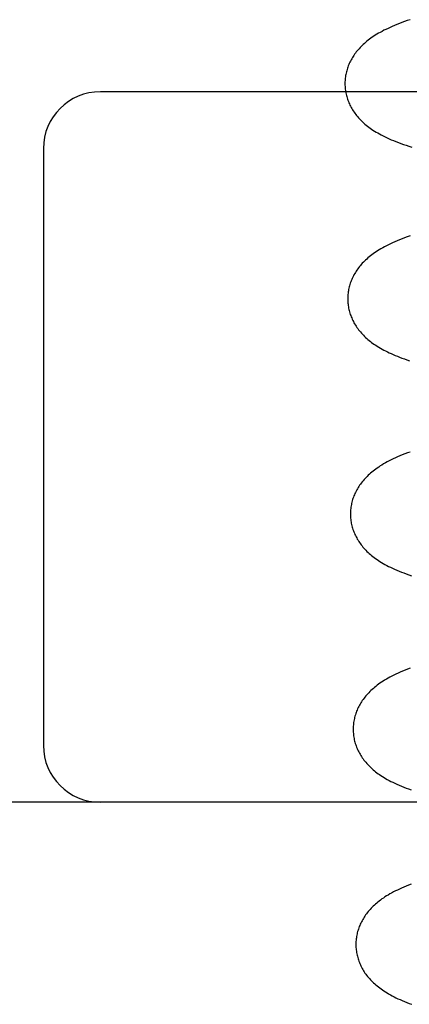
# Model space of a CAD drawing. Header units: inches. Extents: x 0 to 200, y 0 to 129.
# Tile 14 of 98: x 29.825 to 29.928, y 49.239 to 49.499. Entities that reach past the tile are written whole.
import ezdxf

# ---------------------------------------------------------------- set-up
doc = ezdxf.new("R2010")
doc.units = ezdxf.units.IN
doc.header["$LTSCALE"] = 11
doc.header["$MEASUREMENT"] = 0
doc.linetypes.add('HIDDEN', pattern=[0.2, 0.1, -0.1])
doc.layers.add('DEFAULT_2', color=8, linetype='HIDDEN')

msp = doc.modelspace()

# ---------------------------------------------------------------- linework, layer by layer
at = {"layer": 'DEFAULT_2', "color": 8, "linetype": 'HIDDEN'}
for p, q in [((29.99162, 49.47954), (29.84662, 49.47954)), ((29.83162, 49.46454), (29.83162, 49.30704)), ((30.20662, 49.29204), (29.64662, 49.29204))]:
    msp.add_line(p, q, dxfattribs=at)
for points in [[(29.92826, 49.49855), (29.92752, 49.4983), (29.92681, 49.49805), (29.92611, 49.4978), (29.92544, 49.49754), (29.92479, 49.49729), (29.92417, 49.49703), (29.92357, 49.49677), (29.92299, 49.49651), (29.92244, 49.49626), (29.9219, 49.496), (29.92138, 49.49574), (29.92088, 49.49547), (29.9204, 49.49521), (29.91994, 49.49495), (29.9195, 49.49469), (29.91908, 49.49442), (29.91867, 49.49416), (29.91828, 49.4939), (29.9179, 49.49363), (29.91754, 49.49337), (29.91719, 49.4931), (29.91686, 49.49284), (29.91653, 49.49257), (29.91622, 49.49229), (29.91591, 49.49202), (29.91562, 49.49174), (29.91534, 49.49146), (29.91507, 49.49118), (29.9148, 49.4909), (29.91455, 49.49061), (29.91431, 49.49032), (29.91407, 49.49003), (29.91385, 49.48973), (29.91363, 49.48944), (29.91343, 49.48914), (29.91323, 49.48884), (29.91304, 49.48853), (29.91286, 49.48823), (29.91269, 49.48792), (29.91253, 49.48761), (29.91238, 49.4873), (29.91223, 49.48699), (29.9121, 49.48668), (29.91197, 49.48636), (29.91186, 49.48605), (29.91175, 49.48573), (29.91165, 49.48541), (29.91155, 49.48509), (29.91147, 49.48476), (29.91139, 49.48444), (29.91133, 49.48411), (29.91127, 49.48379), (29.91122, 49.48346), (29.91118, 49.48313), (29.91114, 49.4828), (29.91112, 49.48247), (29.9111, 49.48214), (29.9111, 49.48181), (29.9111, 49.48153)], [(29.9111, 49.48153), (29.9111, 49.48124), (29.91112, 49.48091), (29.91114, 49.48057), (29.91118, 49.48024), (29.91122, 49.4799), (29.91127, 49.47957), (29.91133, 49.47924), (29.9114, 49.47891), (29.91148, 49.47858), (29.91157, 49.47825), (29.91166, 49.47792), (29.91177, 49.4776), (29.91188, 49.47728), (29.912, 49.47696), (29.91213, 49.47664), (29.91227, 49.47632), (29.91242, 49.47601), (29.91257, 49.4757), (29.91274, 49.47538), (29.91291, 49.47507), (29.9131, 49.47477), (29.91329, 49.47446), (29.91349, 49.47416), (29.91371, 49.47386), (29.91393, 49.47356), (29.91416, 49.47327), (29.9144, 49.47297), (29.91465, 49.47268), (29.91491, 49.4724), (29.91518, 49.47211), (29.91546, 49.47183), (29.91575, 49.47155), (29.91605, 49.47128), (29.91636, 49.47101), (29.91669, 49.47073), (29.91702, 49.47047), (29.91737, 49.4702), (29.91772, 49.46994), (29.91809, 49.46968), (29.91848, 49.46942), (29.91888, 49.46916), (29.9193, 49.4689), (29.91973, 49.46865), (29.92018, 49.46839), (29.92065, 49.46814), (29.92115, 49.46788), (29.92166, 49.46763), (29.92219, 49.46737), (29.92274, 49.46712), (29.92331, 49.46687), (29.92391, 49.46663), (29.92452, 49.46638), (29.92516, 49.46614), (29.92582, 49.46589), (29.92651, 49.46565), (29.92721, 49.46542), (29.92794, 49.46518), (29.92869, 49.46495)], [(29.92825, 49.44151), (29.92752, 49.44126), (29.92682, 49.441), (29.92614, 49.44074), (29.92548, 49.44048), (29.92485, 49.44022), (29.92424, 49.43996), (29.92365, 49.4397), (29.92309, 49.43943), (29.92255, 49.43917), (29.92202, 49.4389), (29.92152, 49.43864), (29.92103, 49.43837), (29.92057, 49.4381), (29.92012, 49.43784), (29.9197, 49.43757), (29.91929, 49.4373), (29.91889, 49.43703), (29.91851, 49.43676), (29.91815, 49.43649), (29.9178, 49.43622), (29.91746, 49.43595), (29.91713, 49.43567), (29.91682, 49.43539), (29.91651, 49.43511), (29.91622, 49.43483), (29.91594, 49.43455), (29.91566, 49.43426), (29.9154, 49.43397), (29.91515, 49.43367), (29.9149, 49.43338), (29.91467, 49.43308), (29.91445, 49.43278), (29.91423, 49.43248), (29.91403, 49.43217), (29.91383, 49.43186), (29.91365, 49.43155), (29.91347, 49.43124), (29.9133, 49.43093), (29.91315, 49.43061), (29.913, 49.43029), (29.91286, 49.42998), (29.91273, 49.42966), (29.9126, 49.42934), (29.91249, 49.42901), (29.91239, 49.42869), (29.91229, 49.42836), (29.9122, 49.42803), (29.91213, 49.4277), (29.91206, 49.42737), (29.912, 49.42704), (29.91194, 49.4267), (29.9119, 49.42637), (29.91187, 49.42603), (29.91184, 49.4257), (29.91182, 49.42536), (29.91182, 49.42503), (29.91182, 49.42474)], [(29.91182, 49.42474), (29.91182, 49.42445), (29.91184, 49.42411), (29.91186, 49.42378), (29.9119, 49.42344), (29.91194, 49.42311), (29.91199, 49.42277), (29.91205, 49.42244), (29.91212, 49.42211), (29.9122, 49.42178), (29.91229, 49.42145), (29.91239, 49.42112), (29.91249, 49.42079), (29.9126, 49.42047), (29.91273, 49.42015), (29.91286, 49.41983), (29.913, 49.41951), (29.91314, 49.4192), (29.9133, 49.41889), (29.91347, 49.41857), (29.91364, 49.41826), (29.91383, 49.41796), (29.91402, 49.41765), (29.91423, 49.41734), (29.91445, 49.41704), (29.91467, 49.41674), (29.91491, 49.41644), (29.91516, 49.41614), (29.91541, 49.41585), (29.91568, 49.41556), (29.91595, 49.41527), (29.91623, 49.41499), (29.91652, 49.41471), (29.91683, 49.41444), (29.91714, 49.41417), (29.91746, 49.4139), (29.91779, 49.41364), (29.91813, 49.41338), (29.91848, 49.41312), (29.91884, 49.41287), (29.91922, 49.41262), (29.91961, 49.41237), (29.92001, 49.41212), (29.92043, 49.41187), (29.92086, 49.41162), (29.92131, 49.41138), (29.92178, 49.41114), (29.92226, 49.41089), (29.92275, 49.41066), (29.92326, 49.41042), (29.92379, 49.41019), (29.92434, 49.40995), (29.92491, 49.40972), (29.9255, 49.40949), (29.92611, 49.40926), (29.92676, 49.40903), (29.92743, 49.40879), (29.92813, 49.40856)], [(29.92826, 49.38447), (29.92754, 49.38421), (29.92685, 49.38395), (29.92619, 49.38369), (29.92556, 49.38343), (29.92495, 49.38316), (29.92437, 49.3829), (29.9238, 49.38264), (29.92326, 49.38238), (29.92274, 49.38211), (29.92224, 49.38185), (29.92175, 49.38158), (29.92129, 49.38131), (29.92084, 49.38104), (29.92041, 49.38078), (29.92, 49.38051), (29.91961, 49.38024), (29.91923, 49.37997), (29.91887, 49.3797), (29.91852, 49.37943), (29.91818, 49.37916), (29.91785, 49.37888), (29.91754, 49.3786), (29.91723, 49.37832), (29.91694, 49.37804), (29.91665, 49.37775), (29.91638, 49.37747), (29.91612, 49.37718), (29.91587, 49.37688), (29.91562, 49.37659), (29.91539, 49.37629), (29.91517, 49.37599), (29.91495, 49.37568), (29.91475, 49.37538), (29.91455, 49.37507), (29.91437, 49.37476), (29.91419, 49.37445), (29.91402, 49.37413), (29.91387, 49.37382), (29.91372, 49.3735), (29.91358, 49.37318), (29.91345, 49.37287), (29.91332, 49.37254), (29.91321, 49.37222), (29.91311, 49.3719), (29.91301, 49.37157), (29.91292, 49.37124), (29.91285, 49.37091), (29.91278, 49.37058), (29.91272, 49.37025), (29.91266, 49.36991), (29.91262, 49.36958), (29.91259, 49.36924), (29.91256, 49.36891), (29.91254, 49.36857), (29.91254, 49.36824), (29.91254, 49.36795)], [(29.91254, 49.36795), (29.91254, 49.36766), (29.91256, 49.36733), (29.91258, 49.36699), (29.91262, 49.36666), (29.91266, 49.36632), (29.91271, 49.36599), (29.91277, 49.36566), (29.91284, 49.36533), (29.91292, 49.365), (29.91301, 49.36467), (29.9131, 49.36434), (29.91321, 49.36402), (29.91332, 49.36369), (29.91344, 49.36337), (29.91357, 49.36306), (29.91371, 49.36274), (29.91386, 49.36243), (29.91401, 49.36211), (29.91418, 49.3618), (29.91435, 49.36149), (29.91454, 49.36118), (29.91473, 49.36088), (29.91493, 49.36058), (29.91515, 49.36028), (29.91537, 49.35998), (29.9156, 49.35968), (29.91584, 49.35939), (29.91609, 49.3591), (29.91635, 49.35881), (29.91662, 49.35853), (29.9169, 49.35825), (29.91719, 49.35797), (29.91749, 49.3577), (29.9178, 49.35742), (29.91813, 49.35715), (29.91846, 49.35688), (29.91881, 49.35662), (29.91916, 49.35636), (29.91954, 49.3561), (29.91992, 49.35584), (29.92032, 49.35558), (29.92074, 49.35532), (29.92117, 49.35506), (29.92162, 49.35481), (29.9221, 49.35455), (29.92259, 49.3543), (29.9231, 49.35404), (29.92363, 49.35379), (29.92418, 49.35354), (29.92475, 49.35329), (29.92535, 49.35304), (29.92596, 49.3528), (29.9266, 49.35255), (29.92726, 49.35231), (29.92795, 49.35207), (29.92865, 49.35183)], [(29.92831, 49.32744), (29.92761, 49.32717), (29.92694, 49.32691), (29.9263, 49.32664), (29.92568, 49.32638), (29.92509, 49.32611), (29.92452, 49.32585), (29.92397, 49.32558), (29.92345, 49.32531), (29.92294, 49.32505), (29.92246, 49.32478), (29.922, 49.32451), (29.92155, 49.32425), (29.92113, 49.32398), (29.92072, 49.32371), (29.92032, 49.32344), (29.91995, 49.32318), (29.91958, 49.32291), (29.91923, 49.32263), (29.91889, 49.32236), (29.91857, 49.32208), (29.91825, 49.32181), (29.91795, 49.32153), (29.91765, 49.32124), (29.91737, 49.32096), (29.9171, 49.32067), (29.91684, 49.32038), (29.91658, 49.32009), (29.91634, 49.31979), (29.91611, 49.31949), (29.91588, 49.31919), (29.91567, 49.31889), (29.91547, 49.31858), (29.91527, 49.31828), (29.91509, 49.31797), (29.91491, 49.31765), (29.91474, 49.31734), (29.91458, 49.31702), (29.91444, 49.31671), (29.9143, 49.31639), (29.91417, 49.31607), (29.91404, 49.31575), (29.91393, 49.31543), (29.91383, 49.3151), (29.91373, 49.31478), (29.91364, 49.31445), (29.91357, 49.31412), (29.9135, 49.31379), (29.91344, 49.31345), (29.91338, 49.31312), (29.91334, 49.31279), (29.91331, 49.31245), (29.91328, 49.31212), (29.91326, 49.31178), (29.91326, 49.31144), (29.91326, 49.31116)], [(29.91326, 49.31116), (29.91326, 49.31087), (29.91328, 49.31053), (29.9133, 49.3102), (29.91334, 49.30986), (29.91338, 49.30953), (29.91343, 49.3092), (29.91349, 49.30886), (29.91356, 49.30853), (29.91364, 49.3082), (29.91373, 49.30787), (29.91382, 49.30755), (29.91393, 49.30722), (29.91404, 49.3069), (29.91416, 49.30658), (29.91429, 49.30626), (29.91443, 49.30595), (29.91458, 49.30563), (29.91473, 49.30532), (29.9149, 49.30501), (29.91508, 49.3047), (29.91526, 49.30439), (29.91546, 49.30408), (29.91566, 49.30378), (29.91587, 49.30348), (29.9161, 49.30318), (29.91633, 49.30288), (29.91657, 49.30259), (29.91682, 49.3023), (29.91708, 49.30201), (29.91735, 49.30173), (29.91763, 49.30145), (29.91791, 49.30118), (29.91821, 49.30091), (29.91852, 49.30064), (29.91884, 49.30037), (29.91917, 49.3001), (29.91951, 49.29984), (29.91986, 49.29959), (29.92022, 49.29933), (29.92059, 49.29908), (29.92098, 49.29883), (29.92139, 49.29857), (29.92181, 49.29832), (29.92225, 49.29807), (29.92271, 49.29782), (29.9232, 49.29756), (29.9237, 49.29731), (29.92423, 49.29706), (29.92478, 49.2968), (29.92536, 49.29655), (29.92595, 49.2963), (29.92657, 49.29605), (29.92721, 49.2958), (29.92788, 49.29556), (29.92856, 49.29532)], [(29.92851, 49.27045), (29.92785, 49.27019), (29.92722, 49.26994), (29.92661, 49.26968), (29.92602, 49.26942), (29.92545, 49.26915), (29.9249, 49.26889), (29.92437, 49.26863), (29.92387, 49.26837), (29.92338, 49.2681), (29.92292, 49.26784), (29.92247, 49.26757), (29.92204, 49.26731), (29.92163, 49.26705), (29.92123, 49.26678), (29.92085, 49.26652), (29.92049, 49.26625), (29.92013, 49.26598), (29.91979, 49.26572), (29.91946, 49.26544), (29.91915, 49.26517), (29.91884, 49.2649), (29.91854, 49.26462), (29.91826, 49.26434), (29.91798, 49.26406), (29.91772, 49.26377), (29.91746, 49.26348), (29.91722, 49.26319), (29.91698, 49.2629), (29.91675, 49.2626), (29.91654, 49.26231), (29.91633, 49.26201), (29.91613, 49.2617), (29.91594, 49.2614), (29.91576, 49.26109), (29.91559, 49.26078), (29.91542, 49.26047), (29.91527, 49.26016), (29.91513, 49.25985), (29.91499, 49.25954), (29.91486, 49.25922), (29.91474, 49.2589), (29.91463, 49.25858), (29.91453, 49.25826), (29.91444, 49.25794), (29.91435, 49.25761), (29.91428, 49.25729), (29.91421, 49.25696), (29.91415, 49.25663), (29.9141, 49.2563), (29.91406, 49.25597), (29.91402, 49.25564), (29.914, 49.25531), (29.91398, 49.25498), (29.91398, 49.25465), (29.91398, 49.25436)], [(29.91398, 49.25436), (29.91398, 49.25408), (29.914, 49.25374), (29.91402, 49.25341), (29.91406, 49.25307), (29.9141, 49.25274), (29.91415, 49.25241), (29.91421, 49.25207), (29.91428, 49.25174), (29.91436, 49.25141), (29.91445, 49.25109), (29.91454, 49.25076), (29.91465, 49.25044), (29.91476, 49.25011), (29.91488, 49.24979), (29.91501, 49.24947), (29.91515, 49.24916), (29.9153, 49.24884), (29.91545, 49.24853), (29.91562, 49.24822), (29.91579, 49.24791), (29.91598, 49.2476), (29.91617, 49.2473), (29.91637, 49.24699), (29.91659, 49.24669), (29.91681, 49.2464), (29.91704, 49.2461), (29.91728, 49.24581), (29.91753, 49.24552), (29.91779, 49.24523), (29.91806, 49.24495), (29.91834, 49.24467), (29.91863, 49.24439), (29.91893, 49.24411), (29.91924, 49.24384), (29.91957, 49.24357), (29.9199, 49.2433), (29.92025, 49.24304), (29.9206, 49.24278), (29.92097, 49.24251), (29.92136, 49.24226), (29.92176, 49.242), (29.92218, 49.24174), (29.92261, 49.24148), (29.92306, 49.24123), (29.92353, 49.24097), (29.92402, 49.24072), (29.92454, 49.24046), (29.92507, 49.24021), (29.92562, 49.23996), (29.92619, 49.23971), (29.92678, 49.23946), (29.9274, 49.23922), (29.92804, 49.23897), (29.9287, 49.23873)]]:
    msp.add_lwpolyline(points, dxfattribs=at)
for centre, start, end in [((29.84662, 49.46454), 90, 180), ((29.84662, 49.30704), 180, 270)]:
    msp.add_arc(centre, 0.015, start, end, dxfattribs=at)

doc.saveas('drawing.dxf')
